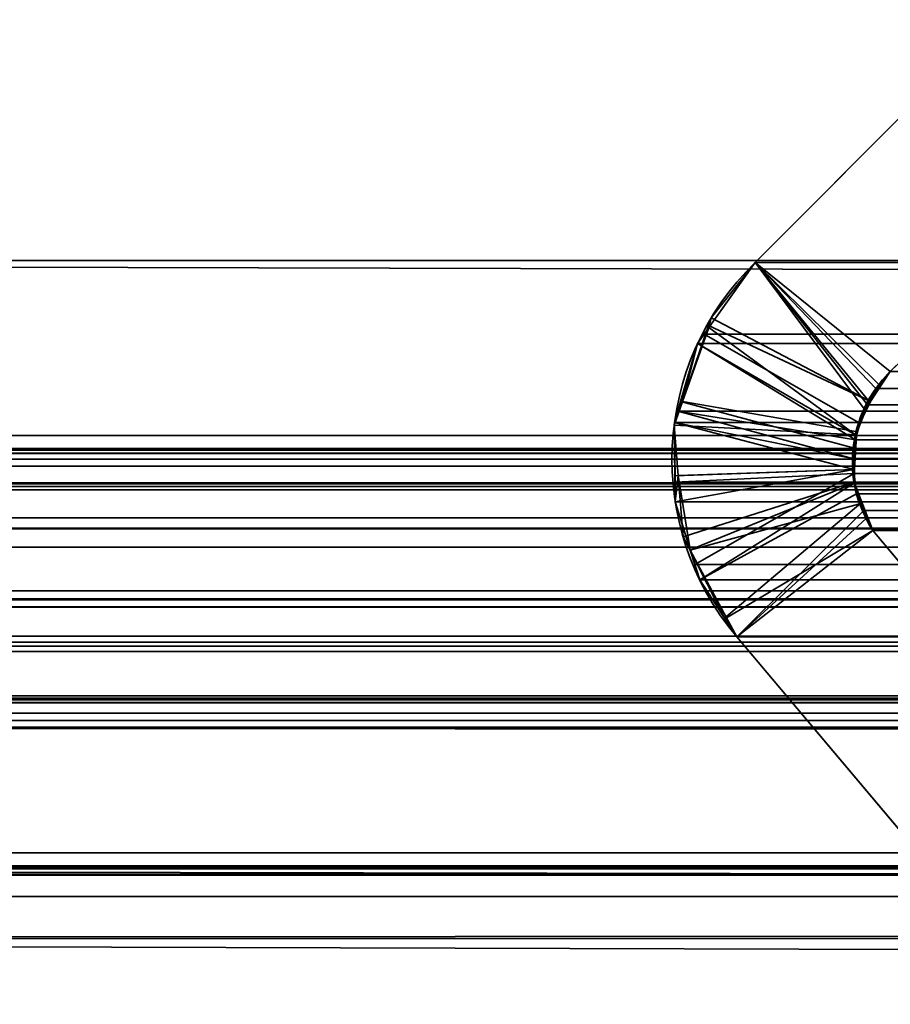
# Model space of a CAD drawing. Header units: millimetres. Extents: x -603 to 3703, y -115 to 193.
# Tile 79 of 256: x -401.99 to -398.98, y 0.08 to 3.48. Entities that reach past the tile are written whole.
import ezdxf

# ---------------------------------------------------------------- set-up
doc = ezdxf.new("R2010")
doc.units = ezdxf.units.MM
doc.layers.add('151', color=7, linetype='Continuous', true_color=0xffffff)

# ---------------------------------------------------------------- blocks, each defined once
blk = doc.blocks.new('UG_SURFACE_001')
at = {"layer": '151', "color": 252, "linetype": 'Continuous', "lineweight": 35}
for points in [[(603, -18, 2212.25), (603, 174.4, 2212.25), (-603, 174.4, 2212.25), (-603, -18, 2212.25)], [(-453, -18, 2062.2499), (-453, 174.4, 2062.2499), (453, 174.4, 2062.2499), (453, -18, 2062.2499)]]:
    blk.add_3dface(points, dxfattribs=at)
blk = doc.blocks.new('UG_SURFACE_030')
at = {"layer": '151', "color": 7, "linetype": 'Continuous', "lineweight": 35}
for points in [[(-397.7289, 3.4787, -7.75), (-398.977, 2.2621, -7.75), (-399.4443, 2.6395, -7.75), (-398.1937, 3.8936, -7.75)], [(-398.977, 2.2621, 2006.227), (-397.7289, 3.4787, 2004.9789), (-398.1937, 3.8936, 2005.4436), (-399.4443, 2.6395, 2006.6943)], [(-398.1937, 3.8936, -7.75), (-399.4443, 2.6395, -7.75), (-399.4443, 2.6395, 2006.6943), (-398.1937, 3.8936, 2005.4436)], [(-397.7289, 3.4787, 2004.9789), (-398.977, 2.2621, 2006.227), (-398.977, 2.2621, -7.75), (-397.7289, 3.4787, -7.75)], [(-399.0937, 2.0413, 2006.3436), (-399.0678, 2.1339, 2006.3179), (-399.4443, 2.6395, 2006.6943), (-399.604, 2.4145, 2006.8541)], [(-399.5956, 2.4487, -7.75), (-399.604, 2.4145, 2006.8541), (-399.4443, 2.6395, 2006.6943)], [(-399.5956, 2.4487, -7.75), (-399.4443, 2.6395, -7.75), (-399.017, 2.2174, -7.75), (-399.045, 2.1594, -7.75)], [(-399.4443, 2.6395, 2006.6943), (-399.4443, 2.6395, -7.75), (-399.5956, 2.4487, -7.75)], [(-398.977, 2.2621, -7.75), (-399.017, 2.2174, -7.75), (-399.4443, 2.6395, -7.75)], [(-399.4443, 2.6395, 2006.6943), (-399.0678, 2.1339, 2006.3179), (-399.05, 2.1591, 2006.3)], [(-399.05, 2.1591, 2006.3), (-398.977, 2.2621, 2006.227), (-399.4443, 2.6395, 2006.6943)], [(-399.045, 2.1594, -7.75), (-399.0956, 2.0549, -7.75), (-399.6957, 2.1591, -7.75), (-399.605, 2.4216, -7.75)], [(-399.604, 2.4145, 2006.8541), (-399.605, 2.4216, -7.75), (-399.6957, 2.1591, -7.75)], [(-399.045, 2.1594, -7.75), (-399.605, 2.4216, -7.75), (-399.5956, 2.4487, -7.75)], [(-399.5956, 2.4487, -7.75), (-399.605, 2.4216, -7.75), (-399.604, 2.4145, 2006.8541)], [(-399.6957, 2.1591, -7.75), (-399.643, 2.3595, 2006.8929), (-399.604, 2.4145, 2006.8541)], [(-399.604, 2.4145, 2006.8541), (-399.643, 2.3595, 2006.8929), (-399.0937, 2.0413, 2006.3436)], [(-399.643, 2.3595, 2006.8929), (-399.7016, 2.1593, 2006.9516), (-399.1056, 1.9984, 2006.3555), (-399.0937, 2.0413, 2006.3436)], [(-399.6957, 2.1591, -7.75), (-399.7016, 2.1593, 2006.9516), (-399.643, 2.3595, 2006.8929)], [(-398.977, 2.2621, 2006.227), (-399.05, 2.1591, 2006.3), (-399.045, 2.1594, -7.75)], [(-399.045, 2.1594, -7.75), (-399.017, 2.2174, -7.75), (-398.977, 2.2621, 2006.227)], [(-399.017, 2.2174, -7.75), (-398.977, 2.2621, -7.75), (-398.977, 2.2621, 2006.227)], [(-399.7241, 2.0769, -7.75), (-399.7228, 2.0869, 2006.9728), (-399.7016, 2.1593, 2006.9516)], [(-399.7016, 2.1593, 2006.9516), (-399.6957, 2.1591, -7.75), (-399.7241, 2.0769, -7.75)], [(-399.7241, 2.0769, -7.75), (-399.6957, 2.1591, -7.75), (-399.0956, 2.0549, -7.75), (-399.096, 2.0437, -7.75)], [(-399.1033, 1.9241, 2006.3534), (-399.1056, 1.9984, 2006.3555), (-399.7016, 2.1593, 2006.9516), (-399.7228, 2.0869, 2006.9728)], [(-399.096, 2.0437, -7.75), (-399.0956, 2.0549, -7.75), (-399.05, 2.1591, 2006.3)], [(-399.05, 2.1591, 2006.3), (-399.0678, 2.1339, 2006.3179), (-399.096, 2.0437, -7.75)], [(-399.0956, 2.0549, -7.75), (-399.045, 2.1594, -7.75), (-399.05, 2.1591, 2006.3)], [(-399.0678, 2.1339, 2006.3179), (-399.0937, 2.0413, 2006.3436), (-399.096, 2.0437, -7.75)], [(-399.7211, 1.902, 2006.9711), (-399.7228, 2.0869, 2006.9728), (-399.7241, 2.0769, -7.75)], [(-399.7103, 1.9034, -7.75), (-399.7241, 2.0769, -7.75), (-399.096, 2.0437, -7.75), (-399.1007, 1.9236, -7.75)], [(-399.7241, 2.0769, -7.75), (-399.7103, 1.9034, -7.75), (-399.7211, 1.902, 2006.9711)], [(-399.7228, 2.0869, 2006.9728), (-399.7211, 1.902, 2006.9711), (-399.1033, 1.9241, 2006.3534)], [(-399.1007, 1.9236, -7.75), (-399.096, 2.0437, -7.75), (-399.0937, 2.0413, 2006.3436)], [(-399.0937, 2.0413, 2006.3436), (-399.1056, 1.9984, 2006.3555), (-399.1007, 1.9236, -7.75)], [(-399.1056, 1.9984, 2006.3555), (-399.1033, 1.9241, 2006.3534), (-399.1007, 1.9236, -7.75)], [(-399.1033, 1.9241, 2006.3534), (-399.7211, 1.902, 2006.9711), (-399.7203, 1.8123, 2006.9704)], [(-399.7203, 1.8123, 2006.9704), (-399.6682, 1.6459, 2006.9182), (-399.1019, 1.8769, 2006.3519), (-399.1033, 1.9241, 2006.3534)], [(-399.1007, 1.9236, -7.75), (-399.1024, 1.8796, -7.75), (-399.6934, 1.6913, -7.75), (-399.7103, 1.9034, -7.75)], [(-399.1007, 1.9236, -7.75), (-399.1033, 1.9241, 2006.3534), (-399.1019, 1.8769, 2006.3519)], [(-399.1019, 1.8769, 2006.3519), (-399.1024, 1.8796, -7.75), (-399.1007, 1.9236, -7.75)], [(-399.7203, 1.8123, 2006.9704), (-399.7211, 1.902, 2006.9711), (-399.7103, 1.9034, -7.75)], [(-399.6682, 1.6459, 2006.9182), (-399.7203, 1.8123, 2006.9704), (-399.7103, 1.9034, -7.75)], [(-399.7103, 1.9034, -7.75), (-399.6934, 1.6913, -7.75), (-399.6682, 1.6459, 2006.9182)], [(-399.6685, 1.645, -7.75), (-399.6934, 1.6913, -7.75), (-399.1024, 1.8796, -7.75), (-399.0742, 1.8076, -7.75)], [(-399.1019, 1.8769, 2006.3519), (-399.6682, 1.6459, 2006.9182), (-399.6357, 1.542, 2006.8858)], [(-399.6357, 1.542, 2006.8858), (-399.55, 1.4105, 2006.7999), (-399.0786, 1.807, 2006.3286), (-399.1019, 1.8769, 2006.3519)], [(-399.1024, 1.8796, -7.75), (-399.1019, 1.8769, 2006.3519), (-399.0786, 1.807, 2006.3286)], [(-399.0786, 1.807, 2006.3286), (-399.0742, 1.8076, -7.75), (-399.1024, 1.8796, -7.75)], [(-399.0742, 1.8076, -7.75), (-399.0372, 1.7131, -7.75), (-399.5429, 1.4111, -7.75), (-399.6685, 1.645, -7.75)], [(-399.55, 1.4105, 2006.7999), (-399.5073, 1.345, 2006.7573), (-399.061, 1.754, 2006.3109), (-399.0786, 1.807, 2006.3286)], [(-399.0742, 1.8076, -7.75), (-399.0786, 1.807, 2006.3286), (-399.061, 1.754, 2006.3109)], [(-399.0742, 1.8076, -7.75), (-399.061, 1.754, 2006.3109), (-399.0372, 1.7131, 2006.2871)], [(-399.0372, 1.7131, 2006.2871), (-399.0372, 1.7131, -7.75), (-399.0742, 1.8076, -7.75)], [(-399.0372, 1.7131, 2006.2871), (-399.061, 1.754, 2006.3109), (-399.5073, 1.345, 2006.7573)], [(-399.5073, 1.345, -7.75), (-399.5429, 1.4111, -7.75), (-399.0372, 1.7131, -7.75)], [(-399.0372, 1.7131, -7.75), (-398.485, 1.0529, -7.75), (-398.5689, 0.2303, -7.75), (-399.5073, 1.345, -7.75)], [(-398.485, 1.0529, 2005.7349), (-399.0372, 1.7131, 2006.2871), (-399.5073, 1.345, 2006.7573), (-398.5689, 0.2303, 2005.8188)], [(-399.0372, 1.7131, 2006.2871), (-398.485, 1.0529, 2005.7349), (-398.485, 1.0529, -7.75), (-399.0372, 1.7131, -7.75)], [(-399.6934, 1.6913, -7.75), (-399.6685, 1.645, -7.75), (-399.6682, 1.6459, 2006.9182)], [(-399.6357, 1.542, 2006.8858), (-399.6682, 1.6459, 2006.9182), (-399.6685, 1.645, -7.75)], [(-399.6685, 1.645, -7.75), (-399.5429, 1.4111, -7.75), (-399.55, 1.4105, 2006.7999)], [(-399.55, 1.4105, 2006.7999), (-399.6357, 1.542, 2006.8858), (-399.6685, 1.645, -7.75)], [(-399.5073, 1.345, 2006.7573), (-399.55, 1.4105, 2006.7999), (-399.5429, 1.4111, -7.75)], [(-399.5429, 1.4111, -7.75), (-399.5073, 1.345, -7.75), (-399.5073, 1.345, 2006.7573)], [(-399.5073, 1.345, -7.75), (-398.5689, 0.2303, -7.75), (-398.5689, 0.2303, 2005.8188), (-399.5073, 1.345, 2006.7573)]]:
    blk.add_3dface(points, dxfattribs=at)
blk = doc.blocks.new('UG_SURFACE_031')
at = {"layer": '151', "color": 7, "linetype": 'Continuous', "lineweight": 35}
for points in [[(412.175, 2.6459, 2019.4249), (412.1284, 5.9608, 2019.3784), (-412.1284, 5.9608, 2019.3784), (-412.175, 2.6459, 2019.4249)], [(-411.2049, 2.0412, 2018.4548), (-411.1224, 4.9715, 2018.3723), (411.1224, 4.9715, 2018.3723), (411.2049, 2.0412, 2018.4548)], [(-399.4443, 2.6395, 2006.6943), (-398.1937, 3.8936, 2005.4436), (-397.7289, 3.4787, 2004.9789), (-398.977, 2.2621, 2006.227)], [(-398.1937, 3.8936, 2005.4436), (-399.4443, 2.6395, 2006.6943), (399.4443, 2.6395, 2006.6943), (398.1937, 3.8936, 2005.4436)], [(397.7289, 3.4787, 2004.9789), (398.977, 2.2621, 2006.227), (-398.977, 2.2621, 2006.227), (-397.7289, 3.4787, 2004.9789)], [(412.1643, 0.7759, 2019.4142), (-412.175, 2.6459, 2019.4249), (-412.1673, 0.3027, 2019.4173)], [(412.1643, 0.7759, 2019.4142), (412.175, 2.6459, 2019.4249), (-412.175, 2.6459, 2019.4249)], [(-399.0554, 2.1478, 2006.3055), (-399.0867, 2.086, 2006.3367), (-399.62, 2.3919, 2006.87), (-399.4443, 2.6395, 2006.6943)], [(399.4443, 2.6395, 2006.6943), (-399.4443, 2.6395, 2006.6943), (-399.62, 2.3919, 2006.87), (399.62, 2.3919, 2006.87)], [(-399.4443, 2.6395, 2006.6943), (-399.0267, 2.2044, 2006.2766), (-399.0554, 2.1478, 2006.3055)], [(-398.977, 2.2621, 2006.227), (-399.0267, 2.2044, 2006.2766), (-399.4443, 2.6395, 2006.6943)], [(-399.643, 2.3595, 2006.8929), (-399.62, 2.3919, 2006.87), (-399.0867, 2.086, 2006.3367), (-399.097, 2.0261, 2006.3469)], [(399.643, 2.3595, 2006.8929), (399.62, 2.3919, 2006.87), (-399.62, 2.3919, 2006.87), (-399.643, 2.3595, 2006.8929)], [(-399.097, 2.0261, 2006.3469), (-399.7115, 2.1256, 2006.9616), (-399.643, 2.3595, 2006.8929)], [(-399.643, 2.3595, 2006.8929), (-399.7115, 2.1256, 2006.9616), (399.7115, 2.1256, 2006.9616)], [(-399.643, 2.3595, 2006.8929), (399.7115, 2.1256, 2006.9616), (399.643, 2.3595, 2006.8929)], [(399.0572, 2.1489, 2006.3074), (-399.0267, 2.2044, 2006.2766), (-398.977, 2.2621, 2006.227)], [(-398.977, 2.2621, 2006.227), (398.977, 2.2621, 2006.227), (399.0572, 2.1489, 2006.3074)], [(399.0572, 2.1489, 2006.3074), (-399.0554, 2.1478, 2006.3055), (-399.0267, 2.2044, 2006.2766)], [(-399.0867, 2.086, 2006.3367), (-399.0554, 2.1478, 2006.3055), (399.0572, 2.1489, 2006.3074)], [(399.0572, 2.1489, 2006.3074), (399.0678, 2.1339, 2006.3179), (-399.0867, 2.086, 2006.3367)], [(-399.1081, 1.9615, 2006.3581), (-399.7228, 2.0869, 2006.9728), (-399.7115, 2.1256, 2006.9616)], [(399.7228, 2.0869, 2006.9728), (399.7115, 2.1256, 2006.9616), (-399.7115, 2.1256, 2006.9616), (-399.7228, 2.0869, 2006.9728)], [(-399.097, 2.0261, 2006.3469), (-399.1081, 1.9615, 2006.3581), (-399.7115, 2.1256, 2006.9616)], [(399.0678, 2.1339, 2006.3179), (399.098, 2.0257, 2006.3479), (-399.0867, 2.086, 2006.3367)], [(-399.7209, 1.8806, 2006.9709), (-399.7228, 2.0869, 2006.9728), (-399.1081, 1.9615, 2006.3581), (-399.1021, 1.9106, 2006.3522)], [(-399.7228, 2.0869, 2006.9728), (-399.7209, 1.8806, 2006.9709), (399.7228, 2.0869, 2006.9728)], [(-399.7209, 1.8806, 2006.9709), (399.7209, 1.8806, 2006.9709), (399.7228, 2.0869, 2006.9728)], [(399.098, 2.0257, 2006.3479), (-399.097, 2.0261, 2006.3469), (-399.0867, 2.086, 2006.3367)], [(-411.2011, 1.9593, 2018.451), (-411.2049, 2.0412, 2018.4548), (411.2049, 2.0412, 2018.4548)], [(-411.2011, 1.9593, 2018.451), (411.2049, 2.0412, 2018.4548), (411.2011, 1.9593, 2018.451)], [(-399.1081, 1.9615, 2006.3581), (-399.097, 2.0261, 2006.3469), (399.098, 2.0257, 2006.3479)], [(399.098, 2.0257, 2006.3479), (399.1056, 1.9984, 2006.3555), (-399.1081, 1.9615, 2006.3581)], [(-408.3734, 1.997, 2015.6233), (-410.2899, 1.295, 2017.5397), (410.2899, 1.295, 2017.5397), (408.3734, 1.997, 2015.6233)], [(408.2916, 1.9903, 2015.5416), (-408.2916, 1.9903, 2015.5416), (-408.3734, 1.997, 2015.6233), (408.3734, 1.997, 2015.6233)], [(408.1661, 1.9799, 2015.4161), (-408.1661, 1.9799, 2015.4161), (-408.2916, 1.9903, 2015.5416), (408.2916, 1.9903, 2015.5416)], [(-408.1552, 1.979, 2015.4052), (-408.1661, 1.9799, 2015.4161), (408.1661, 1.9799, 2015.4161)], [(-408.1552, 1.979, 2015.4052), (408.1661, 1.9799, 2015.4161), (408.1552, 1.979, 2015.4052)], [(408.1552, 1.979, 2015.4052), (-408.0896, 1.9354, 2015.3396), (-408.1552, 1.979, 2015.4052)], [(408.1552, 1.979, 2015.4052), (408.0896, 1.9354, 2015.3396), (-408.0896, 1.9354, 2015.3396)], [(399.1056, 1.9984, 2006.3555), (399.1029, 1.9098, 2006.3529), (-399.1081, 1.9615, 2006.3581)], [(411.2011, 1.9593, 2018.451), (411.1882, 1.8784, 2018.4383), (-411.1882, 1.8784, 2018.4383), (-411.2011, 1.9593, 2018.451)], [(399.1029, 1.9098, 2006.3529), (-399.1021, 1.9106, 2006.3522), (-399.1081, 1.9615, 2006.3581)], [(-407.9977, 1.8741, 2015.2476), (-408.0896, 1.9354, 2015.3396), (408.0896, 1.9354, 2015.3396)], [(-407.9977, 1.8741, 2015.2476), (408.0896, 1.9354, 2015.3396), (407.9977, 1.8741, 2015.2476)], [(-399.6526, 1.596, 2006.9027), (-399.7203, 1.8123, 2006.9704), (-399.7209, 1.8806, 2006.9709), (-399.1021, 1.9106, 2006.3522)], [(-399.1021, 1.9106, 2006.3522), (-399.0938, 1.8397, 2006.3438), (-399.6357, 1.542, 2006.8858), (-399.6526, 1.596, 2006.9027)], [(-399.1021, 1.9106, 2006.3522), (399.1029, 1.9098, 2006.3529), (399.1019, 1.8769, 2006.3519)], [(-399.0938, 1.8397, 2006.3438), (-399.1021, 1.9106, 2006.3522), (399.1019, 1.8769, 2006.3519)], [(-411.1882, 1.8784, 2018.4383), (411.1882, 1.8784, 2018.4383), (411.1792, 1.8545, 2018.429)], [(411.1792, 1.8545, 2018.429), (-411.18, 1.8536, 2018.43), (-411.1882, 1.8784, 2018.4383)], [(407.9977, 1.8741, 2015.2476), (-407.9921, 1.8656, 2015.2421), (-407.9977, 1.8741, 2015.2476)], [(407.9977, 1.8741, 2015.2476), (407.9921, 1.8656, 2015.2421), (-407.9921, 1.8656, 2015.2421)], [(399.7209, 1.8806, 2006.9709), (-399.7209, 1.8806, 2006.9709), (-399.7203, 1.8123, 2006.9704)], [(399.7203, 1.8123, 2006.9704), (399.7209, 1.8806, 2006.9709), (-399.7203, 1.8123, 2006.9704)], [(-399.068, 1.7819, 2006.3179), (-399.0938, 1.8397, 2006.3438), (399.1019, 1.8769, 2006.3519)], [(399.1019, 1.8769, 2006.3519), (399.0696, 1.7798, 2006.3195), (-399.068, 1.7819, 2006.3179)], [(-411.1357, 1.7194, 2018.3856), (-411.18, 1.8536, 2018.43), (411.1792, 1.8545, 2018.429)], [(-411.1357, 1.7194, 2018.3856), (411.1792, 1.8545, 2018.429), (411.1052, 1.66, 2018.3551)], [(407.9214, 1.7573, 2015.1713), (-407.9214, 1.7573, 2015.1713), (-407.9921, 1.8656, 2015.2421), (407.9921, 1.8656, 2015.2421)], [(-399.5073, 1.345, 2006.7573), (-399.6357, 1.542, 2006.8858), (-399.0938, 1.8397, 2006.3438), (-399.068, 1.7819, 2006.3179)], [(-399.7203, 1.8123, 2006.9704), (-399.6526, 1.596, 2006.9027), (399.6526, 1.596, 2006.9027), (399.7203, 1.8123, 2006.9704)], [(-399.068, 1.7819, 2006.3179), (-399.0372, 1.7131, 2006.2871), (-399.5073, 1.345, 2006.7573)], [(-399.068, 1.7819, 2006.3179), (399.061, 1.754, 2006.3109), (399.0372, 1.7131, 2006.2871)], [(-399.068, 1.7819, 2006.3179), (399.0696, 1.7798, 2006.3195), (399.061, 1.754, 2006.3109)], [(399.0372, 1.7131, 2006.2871), (-399.0372, 1.7131, 2006.2871), (-399.068, 1.7819, 2006.3179)], [(-407.6691, 1.4475, 2014.919), (-407.9214, 1.7573, 2015.1713), (407.9214, 1.7573, 2015.1713)], [(-407.6691, 1.4475, 2014.919), (407.9214, 1.7573, 2015.1713), (407.6691, 1.4475, 2014.919)], [(-411.1357, 1.7194, 2018.3856), (411.1052, 1.66, 2018.3551), (411.0961, 1.6497, 2018.3461)], [(411.0961, 1.6497, 2018.3461), (-411.0914, 1.6556, 2018.3415), (-411.1357, 1.7194, 2018.3856)], [(-398.5689, 0.2303, 2005.8188), (-399.5073, 1.345, 2006.7573), (-399.0372, 1.7131, 2006.2871), (-398.485, 1.0529, 2005.7349)], [(399.0372, 1.7131, 2006.2871), (398.485, 1.0529, 2005.7349), (-398.485, 1.0529, 2005.7349), (-399.0372, 1.7131, 2006.2871)], [(-410.9856, 1.5029, 2018.2357), (-411.0914, 1.6556, 2018.3415), (411.0961, 1.6497, 2018.3461)], [(-410.9422, 1.4746, 2018.1921), (-410.9856, 1.5029, 2018.2357), (411.0961, 1.6497, 2018.3461)], [(411.0961, 1.6497, 2018.3461), (410.941, 1.4726, 2018.1911), (-410.9422, 1.4746, 2018.1921)], [(399.6526, 1.596, 2006.9027), (-399.6526, 1.596, 2006.9027), (-399.6357, 1.542, 2006.8858)], [(399.6357, 1.542, 2006.8858), (399.6526, 1.596, 2006.9027), (-399.6357, 1.542, 2006.8858)], [(-399.6357, 1.542, 2006.8858), (-399.5073, 1.345, 2006.7573), (399.5073, 1.345, 2006.7573), (399.6357, 1.542, 2006.8858)], [(-410.9422, 1.4746, 2018.1921), (410.9071, 1.4339, 2018.157), (410.7471, 1.3465, 2017.997)], [(-410.9422, 1.4746, 2018.1921), (410.941, 1.4726, 2018.1911), (410.9071, 1.4339, 2018.157)], [(410.7471, 1.3465, 2017.997), (-410.7465, 1.3476, 2017.9965), (-410.9422, 1.4746, 2018.1921)], [(407.6691, 1.4475, 2014.919), (407.2531, 1.1411, 2014.5032), (-407.2531, 1.1411, 2014.5032), (-407.6691, 1.4475, 2014.919)], [(-410.7465, 1.3476, 2017.9965), (410.7471, 1.3465, 2017.997), (410.7048, 1.3234, 2017.9548)], [(-410.7153, 1.3273, 2017.9653), (-410.7465, 1.3476, 2017.9965), (410.7048, 1.3234, 2017.9548)], [(-399.5073, 1.345, 2006.7573), (-398.5689, 0.2303, 2005.8188), (398.5689, 0.2303, 2005.8188), (399.5073, 1.345, 2006.7573)], [(-410.7153, 1.3273, 2017.9653), (410.7048, 1.3234, 2017.9548), (410.529, 1.3114, 2017.7789)], [(410.529, 1.3114, 2017.7789), (-410.5288, 1.3132, 2017.7789), (-410.7153, 1.3273, 2017.9653)], [(-410.5288, 1.3132, 2017.7789), (410.529, 1.3114, 2017.7789), (410.2899, 1.295, 2017.5397)], [(410.2899, 1.295, 2017.5397), (-410.2899, 1.295, 2017.5397), (-410.5288, 1.3132, 2017.7789)], [(408.5515, 1.1329, 2015.8014), (410.0084, 0.5991, 2017.2584), (-410.0084, 0.5991, 2017.2584), (-408.5515, 1.1329, 2015.8014)], [(-408.5515, 1.1329, 2015.8014), (-408.5037, 1.1273, 2015.7537), (408.5031, 1.136, 2015.753)], [(408.5031, 1.136, 2015.753), (408.5515, 1.1329, 2015.8014), (-408.5515, 1.1329, 2015.8014)], [(408.5004, 1.1362, 2015.7504), (-408.5037, 1.1273, 2015.7537), (-408.4307, 1.1188, 2015.6808)], [(408.5004, 1.1362, 2015.7504), (408.5031, 1.136, 2015.753), (-408.5037, 1.1273, 2015.7537)], [(-408.4307, 1.1188, 2015.6808), (408.4318, 1.1141, 2015.6817), (408.5004, 1.1362, 2015.7504)], [(405.5958, -0.0797, 2012.8458), (-405.5958, -0.0797, 2012.8458), (-407.2531, 1.1411, 2014.5032), (407.2531, 1.1411, 2014.5032)], [(408.3799, 1.0973, 2015.6298), (-408.4307, 1.1188, 2015.6808), (-408.417, 1.1172, 2015.667)], [(408.3799, 1.0973, 2015.6298), (408.4318, 1.1141, 2015.6817), (-408.4307, 1.1188, 2015.6808)], [(-408.417, 1.1172, 2015.667), (408.3673, 1.085, 2015.6174), (408.3799, 1.0973, 2015.6298)], [(-408.417, 1.1172, 2015.667), (-408.3681, 1.082, 2015.6181), (408.3673, 1.085, 2015.6174)], [(408.3673, 1.085, 2015.6174), (-408.3681, 1.082, 2015.6181), (-408.3325, 1.0564, 2015.5826)], [(-408.3325, 1.0564, 2015.5826), (408.3143, 1.0331, 2015.5642), (408.3673, 1.085, 2015.6174)], [(-408.3325, 1.0564, 2015.5826), (-408.3143, 1.0331, 2015.5642), (408.3143, 1.0331, 2015.5642)], [(-408.3143, 1.0331, 2015.5642), (-407.6002, 0.448, 2014.8501), (407.618, 0.4178, 2014.868)], [(407.618, 0.4178, 2014.868), (408.0694, 0.7409, 2015.3193), (-408.3143, 1.0331, 2015.5642)], [(408.0694, 0.7409, 2015.3193), (408.3143, 1.0331, 2015.5642), (-408.3143, 1.0331, 2015.5642)], [(-412.1673, 0.3027, 2019.4173), (412.1944, 0.3073, 2019.4445), (412.1643, 0.7759, 2019.4142)], [(-410.3616, 0.5215, 2017.6115), (410.0084, 0.5991, 2017.2584), (410.3616, 0.5215, 2017.6115)], [(-410.3616, 0.5215, 2017.6115), (-410.0084, 0.5991, 2017.2584), (410.0084, 0.5991, 2017.2584)], [(411.2493, -1.0249, 2018.4994), (-411.2823, -1.2143, 2018.5323), (-411.1926, 0.5499, 2018.4426)], [(411.1926, 0.5499, 2018.4426), (-411.1926, 0.5499, 2018.4426), (-411.1875, 0.5517, 2018.4374), (411.1875, 0.5517, 2018.4374)], [(-411.1926, 0.5499, 2018.4426), (411.1926, 0.5499, 2018.4426), (411.2493, -1.0249, 2018.4994)], [(411.1807, 0.5541, 2018.4307), (-411.1875, 0.5517, 2018.4374), (-411.1807, 0.5541, 2018.4307)], [(411.1807, 0.5541, 2018.4307), (411.1875, 0.5517, 2018.4374), (-411.1875, 0.5517, 2018.4374)], [(-411.1807, 0.5541, 2018.4307), (-411.1767, 0.5539, 2018.4267), (411.1767, 0.5539, 2018.4267), (411.1807, 0.5541, 2018.4307)], [(411.1767, 0.5539, 2018.4267), (-411.1767, 0.5539, 2018.4267), (-411.1524, 0.5522, 2018.4023), (411.1524, 0.5522, 2018.4023)], [(411.1524, 0.5522, 2018.4023), (-411.1524, 0.5522, 2018.4023), (-411.0952, 0.5484, 2018.3451), (411.0952, 0.5484, 2018.3451)], [(411.0952, 0.5484, 2018.3451), (-411.0952, 0.5484, 2018.3451), (-411.0318, 0.5441, 2018.2817)], [(411.0318, 0.5441, 2018.2817), (411.0952, 0.5484, 2018.3451), (-411.0318, 0.5441, 2018.2817)], [(-411.0318, 0.5441, 2018.2817), (-410.4793, 0.5255, 2017.7293), (410.4793, 0.5255, 2017.7293), (411.0318, 0.5441, 2018.2817)], [(410.3616, 0.5215, 2017.6115), (-410.4793, 0.5255, 2017.7293), (-410.3616, 0.5215, 2017.6115)], [(410.3616, 0.5215, 2017.6115), (410.4793, 0.5255, 2017.7293), (-410.4793, 0.5255, 2017.7293)], [(407.618, 0.4178, 2014.868), (-407.6002, 0.448, 2014.8501), (-406.0546, -0.8183, 2013.3045)], [(407.618, 0.4178, 2014.868), (-406.0546, -0.8183, 2013.3045), (-405.8918, -0.8519, 2013.1419)], [(-405.8918, -0.8519, 2013.1419), (405.873, -0.8311, 2013.123), (407.618, 0.4178, 2014.868)], [(412.3484, -2.085, 2019.5985), (412.1944, 0.3073, 2019.4445), (-412.1673, 0.3027, 2019.4173)], [(412.3484, -2.085, 2019.5985), (-412.1673, 0.3027, 2019.4173), (-412.1649, -0.4257, 2019.4149)]]:
    blk.add_3dface(points, dxfattribs=at)
blk = doc.blocks.new('UG_SURFACE_035')
at = {"layer": '151', "color": 252, "linetype": 'Continuous', "lineweight": 35}
for points in [[(-414.5, -29.92, 2021.75), (414.5, -29.92, 2021.75), (414.5, 14.42, 2021.75), (-414.5, 14.42, 2021.75)], [(-413, -29.92, 2020.2501), (-413, 14.42, 2020.2501), (413, 14.42, 2020.2501), (413, -29.92, 2020.2501)]]:
    blk.add_3dface(points, dxfattribs=at)

msp = doc.modelspace()

# ---------------------------------------------------------------- linework, layer by layer
at = {"layer": '151', "color": 252, "linetype": 'Continuous', "lineweight": 35, "true_color": 0x939598}
for p, q in [((-399.4443, 2.6395, 2006.6943), (-398.1937, 3.8936, 2005.4437)), ((-398.1937, 3.8936, -7.75), (-399.4443, 2.6395, -7.75)), ((-399.4443, 2.6395, 2006.6943), (-398.1937, 3.8936, 2005.4437)), ((412.175, 2.6459, 2019.425), (-412.175, 2.6459, 2019.425)), ((-399.4443, 2.6395, 2006.6943), (399.4443, 2.6395, 2006.6943)), ((-399.4443, 2.6395, -7.75), (-399.4443, 2.6395, 2006.6943)), ((398.977, 2.2621, 2006.227), (-398.977, 2.2621, 2006.227)), ((-411.2049, 2.0412, 2018.4549), (411.2049, 2.0412, 2018.4549)), ((-408.3734, 1.997, 2015.6234), (408.3734, 1.997, 2015.6234)), ((-411.1883, 1.8784, 2018.4383), (411.1883, 1.8784, 2018.4383)), ((-407.9214, 1.7573, 2015.1714), (407.9214, 1.7573, 2015.1714)), ((-399.0372, 1.7131, 2006.2872), (-398.485, 1.0529, 2005.735)), ((-399.0372, 1.7131, -7.75), (-398.485, 1.0529, -7.75)), ((399.0372, 1.7131, 2006.2872), (-399.0372, 1.7131, 2006.2872)), ((-399.0372, 1.7131, 2006.2872), (-399.0372, 1.7131, -7.75)), ((-399.0372, 1.7131, 2006.2872), (-398.485, 1.0529, 2005.735)), ((-398.5689, 0.2303, 2005.8189), (-399.5073, 1.345, 2006.7573)), ((-399.5073, 1.345, -7.75), (-399.5073, 1.345, 2006.7573)), ((-398.5689, 0.2303, 2005.8189), (-399.5073, 1.345, 2006.7573)), ((-399.5073, 1.345, 2006.7573), (399.5073, 1.345, 2006.7573)), ((-399.5073, 1.345, -7.75), (-398.5689, 0.2303, -7.75)), ((-410.2899, 1.295, 2017.5399), (410.2899, 1.295, 2017.5399)), ((408.5515, 1.1329, 2015.8015), (-408.5515, 1.1329, 2015.8015)), ((408.3143, 1.0331, 2015.5643), (-408.3143, 1.0331, 2015.5643)), ((410.0084, 0.5991, 2017.2584), (-410.0084, 0.5991, 2017.2584)), ((411.1926, 0.5499, 2018.4426), (-411.1926, 0.5499, 2018.4426))]:
    msp.add_line(p, q, dxfattribs=at)
for points in [[(-399.4443, 2.6395, 2006.6943), (-399.8015, 2.2915, 2007.0515), (-399.8291, 1.7265, 2007.0791), (-399.5073, 1.345, 2006.7573)], [(-399.5073, 1.345, -7.75), (-399.8291, 1.7265, -7.75), (-399.8015, 2.2915, -7.75), (-399.4443, 2.6395, -7.75)], [(-399.4443, 2.6395, 2006.6943), (-399.8015, 2.2915, 2007.0515), (-399.8291, 1.7265, 2007.0791), (-399.5073, 1.345, 2006.7573)], [(-399.0372, 1.7131, -7.75), (-399.1512, 1.8869, -7.75), (-399.1257, 2.117, -7.75), (-398.977, 2.2621, -7.75)], [(-399.0372, 1.7131, 2006.2872), (-399.1512, 1.8869, 2006.4012), (-399.1257, 2.117, 2006.3757), (-398.977, 2.2621, 2006.227)], [(-398.977, 2.2621, 2006.227), (-399.1257, 2.117, 2006.3757), (-399.1512, 1.8869, 2006.4012), (-399.0372, 1.7131, 2006.2872)], [(-401.6124, -0.7357, 2008.8624), (-404.0145, -1.1357, 2011.2645), (-406.4414, -0.1772, 2013.6914), (-407.9214, 1.7573, 2015.1714)], [(-401.6124, -0.7357, 2008.8624), (-404.0145, -1.1357, 2011.2645), (-406.4414, -0.1772, 2013.6914), (-407.9214, 1.7573, 2015.1714)], [(-407.9214, 1.7573, -7.75), (-406.4414, -0.1772, -7.75), (-404.0145, -1.1357, -7.75), (-401.6124, -0.7357, -7.75)], [(-408.3143, 1.0331, 2015.5643), (-406.7426, -0.9513, 2013.9926), (-404.2053, -1.9092, 2011.4553), (-401.7144, -1.4582, 2008.9644)], [(-408.3143, 1.0331, -7.75), (-406.7426, -0.9513, -7.75), (-404.2053, -1.9092, -7.75), (-401.7144, -1.4582, -7.75)], [(-401.7144, -1.4582, 2008.9644), (-404.2053, -1.9092, 2011.4553), (-406.7426, -0.9513, 2013.9926), (-408.3143, 1.0331, 2015.5643)]]:
    msp.add_open_spline(points, degree=3, dxfattribs=at)

# ---------------------------------------------------------------- block references
for name in ['UG_SURFACE_001', 'UG_SURFACE_035', 'UG_SURFACE_030', 'UG_SURFACE_031']:
    msp.add_blockref(name, (0, 0), dxfattribs=at)

doc.saveas('drawing.dxf')
